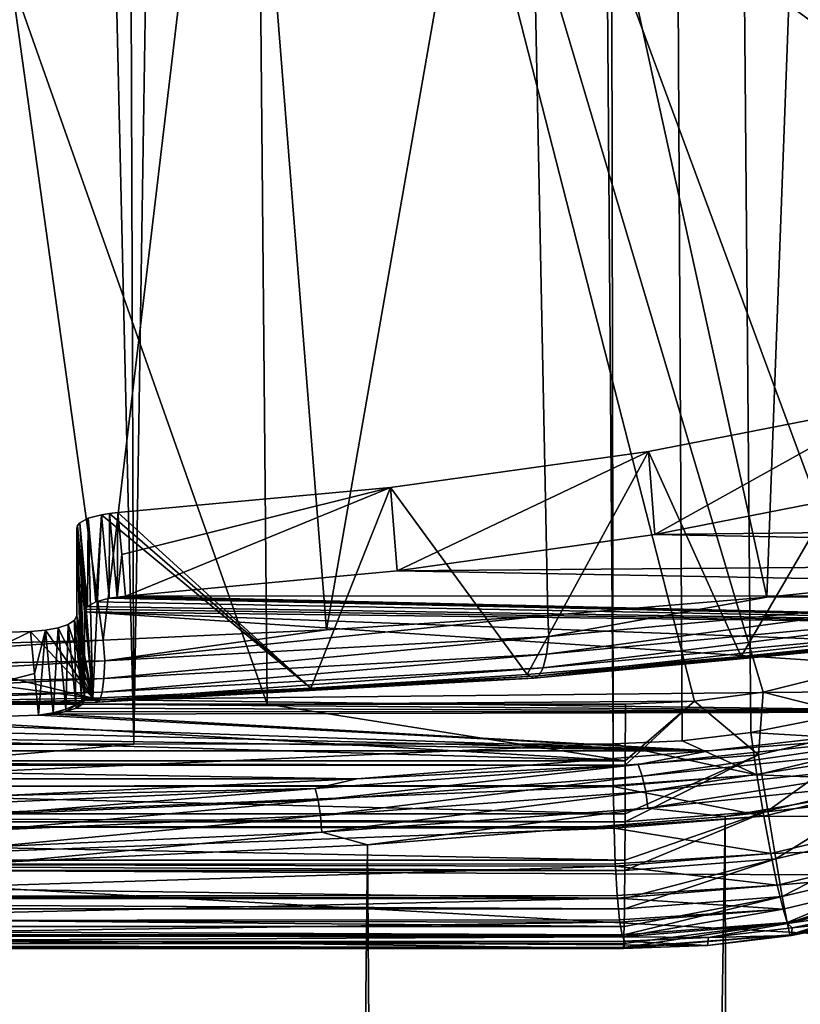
# Model space of a CAD drawing. Header units: metres. Extents: x -24 to 24, y -256 to 25.
# Tile 188 of 256: x 2.07 to 6.5, y -118.2 to -112.62. Entities that reach past the tile are written whole.
import ezdxf

# ---------------------------------------------------------------- set-up
doc = ezdxf.new("R2010")
doc.units = ezdxf.units.M
doc.layers.add('solid_DOMO_KURZ_SW0002', color=7, linetype='CONTINUOUS')

msp = doc.modelspace()

# ---------------------------------------------------------------- linework, layer by layer
at = {"layer": 'solid_DOMO_KURZ_SW0002'}
for points in [[(2.718137, -116.725327, 187.381516), (2.268845, 0.91321, 171.880463), (0, 0.909153, 171.849655)], [(0, -116.726051, 187.336624), (2.718137, -116.725327, 187.381516), (0, 0.909153, 171.849655)], [(2.718137, -116.725327, 187.381516), (4.540195, 0.925402, 171.973083), (2.268845, 0.91321, 171.880463)], [(2.718137, -116.725327, 187.381516), (5.436698, -116.723152, 187.516312), (4.540195, 0.925402, 171.973083)], [(5.436698, -116.723152, 187.516312), (5.208396, 0.93054, 172.0121), (4.540195, 0.925402, 171.973083)], [(6.600127, -116.58326, 187.583298), (6.808187, 0.94571, 172.127335), (5.208396, 0.93054, 172.0121)], [(6.216334, -116.660362, 187.563446), (6.600127, -116.58326, 187.583298), (5.208396, 0.93054, 172.0121)], [(5.827401, -116.70713, 187.541031), (6.216334, -116.660362, 187.563446), (5.208396, 0.93054, 172.0121)], [(5.436698, -116.723152, 187.516312), (5.827401, -116.70713, 187.541031), (5.208396, 0.93054, 172.0121)], [(3.383524, -106.668015, 181.081757), (6.750654, -106.407265, 181.077637), (6.932095, -116.270576, 182.449738)], [(3.383524, -106.668015, 181.081757), (3.473276, -116.498512, 182.457596), (0.010106, -106.685577, 181.073151)], [(6.286971, -116.431664, 182.465942), (3.383524, -106.668015, 181.081757), (6.932095, -116.270576, 182.449738)], [(5.897213, -116.481964, 182.469681), (3.473276, -116.498512, 182.457596), (3.383524, -106.668015, 181.081757)], [(6.286971, -116.431664, 182.465942), (5.897213, -116.481964, 182.469681), (3.383524, -106.668015, 181.081757)], [(3.473276, -116.498512, 182.457596), (0.01038, -116.498566, 182.449997), (0.010106, -106.685577, 181.073151)], [(0.000321, -117.433685, 140.489746), (13.201072, -117.498199, 140.450607), (0.380588, -108.095993, 137.339935)], [(13.201072, -117.498199, 140.450607), (13.180353, -108.100533, 137.3414), (0.380588, -108.095993, 137.339935)], [(4.937141, -109.636147, 105.96666), (6.544324, -109.519577, 106.406479), (6.306611, -115.893135, 108.293427)], [(6.544324, -109.519577, 106.406479), (7.520119, -115.768166, 108.690643), (6.306611, -115.893135, 108.293427)], [(3.30582, -109.718979, 105.636971), (4.937141, -109.636147, 105.96666), (3.809688, -116.0784, 107.709343)], [(4.937141, -109.636147, 105.96666), (5.066375, -115.996826, 107.96537), (3.809688, -116.0784, 107.709343)], [(4.937141, -109.636147, 105.96666), (6.306611, -115.893135, 108.293427), (5.066375, -115.996826, 107.96537)], [(1.655491, -109.769218, 105.431984), (3.30582, -109.718979, 105.636971), (2.544634, -116.137032, 107.526604)], [(3.30582, -109.718979, 105.636971), (3.809688, -116.0784, 107.709343), (2.544634, -116.137032, 107.526604)], [(1.655491, -109.769218, 105.431984), (2.544634, -116.137032, 107.526604), (1.27414, -116.17231, 107.41703)], [(6.992953, -114.80191, 113.426933), (5.636888, -115.065842, 112.589851), (6.161672, -116.22892, 108.901047)], [(5.671557, -115.536911, 112.75856), (5.636888, -115.065842, 112.589851), (6.992953, -114.80191, 113.426933)], [(5.671557, -115.536911, 112.75856), (6.992953, -114.80191, 113.426933), (7.022941, -115.27198, 113.598824)], [(6.992953, -114.80191, 113.426933), (6.161672, -116.22892, 108.901047), (7.347614, -116.106461, 109.289429)], [(5.636888, -115.065842, 112.589851), (4.172411, -115.270836, 111.939697), (4.949188, -116.330109, 108.580116)], [(4.211342, -115.743179, 112.104362), (4.172411, -115.270836, 111.939697), (5.636888, -115.065842, 112.589851)], [(4.211342, -115.743179, 112.104362), (5.636888, -115.065842, 112.589851), (5.671557, -115.536911, 112.75856)], [(5.636888, -115.065842, 112.589851), (4.949188, -116.330109, 108.580116), (6.161672, -116.22892, 108.901047)], [(4.172411, -115.270836, 111.939697), (2.62776, -115.412941, 111.488991), (3.720563, -116.409134, 108.329491)], [(2.64909, -115.649956, 111.568924), (2.62776, -115.412941, 111.488991), (4.172411, -115.270836, 111.939697)], [(2.64909, -115.649956, 111.568924), (4.172411, -115.270836, 111.939697), (2.670406, -115.88681, 111.648842)], [(2.670406, -115.88681, 111.648842), (4.172411, -115.270836, 111.939697), (4.211342, -115.743179, 112.104362)], [(4.172411, -115.270836, 111.939697), (3.720563, -116.409134, 108.329491), (4.949188, -116.330109, 108.580116)], [(5.671557, -115.536911, 112.75856), (7.022941, -115.27198, 113.598824), (13.707651, -115.445923, 113.04715)], [(2.459386, -115.444923, 111.387566), (2.410862, -115.471451, 111.303421), (2.484529, -116.465523, 108.150635)], [(2.454716, -115.945152, 111.463806), (2.410862, -115.471451, 111.303421), (2.459386, -115.444923, 111.387566)], [(2.454716, -115.945152, 111.463806), (2.459386, -115.444923, 111.387566), (2.503004, -115.918762, 111.547508)], [(2.534529, -115.424644, 111.451881), (2.459386, -115.444923, 111.387566), (2.484529, -116.465523, 108.150635)], [(2.503004, -115.918762, 111.547508), (2.459386, -115.444923, 111.387566), (2.534529, -115.424644, 111.451881)], [(2.534529, -115.424644, 111.451881), (2.484529, -116.465523, 108.150635), (3.720563, -116.409134, 108.329491)], [(2.503004, -115.918762, 111.547508), (2.534529, -115.424644, 111.451881), (2.577658, -115.898552, 111.611603)], [(2.57943, -115.417625, 111.474144), (2.534529, -115.424644, 111.451881), (3.720563, -116.409134, 108.329491)], [(2.577658, -115.898552, 111.611603), (2.534529, -115.424644, 111.451881), (2.57943, -115.417625, 111.474144)], [(2.577658, -115.898552, 111.611603), (2.57943, -115.417625, 111.474144), (2.622384, -115.89151, 111.633926)], [(2.62776, -115.412941, 111.488991), (2.57943, -115.417625, 111.474144), (3.720563, -116.409134, 108.329491)], [(2.622384, -115.89151, 111.633926), (2.57943, -115.417625, 111.474144), (2.62776, -115.412941, 111.488991)], [(2.64909, -115.649956, 111.568924), (2.622384, -115.89151, 111.633926), (2.62776, -115.412941, 111.488991)], [(5.671557, -115.536911, 112.75856), (13.707651, -115.445923, 113.04715), (12.776032, -115.673965, 112.323883)], [(2.398407, -115.486107, 111.25695), (2.394281, -115.501183, 111.209137), (2.484529, -116.465523, 108.150635)], [(2.416231, -115.738831, 111.289726), (2.394281, -115.501183, 111.209137), (2.398407, -115.486107, 111.25695)], [(2.394281, -115.501183, 111.209137), (2.394281, -115.997681, 109.634445), (2.484529, -116.465523, 108.150635)], [(2.41501, -116.222801, 109.708351), (2.394281, -115.997681, 109.634445), (2.394281, -115.501183, 111.209137)], [(2.436882, -116.460335, 109.786369), (2.394281, -115.501183, 111.209137), (2.438026, -116.472755, 109.790459)], [(2.416231, -115.738831, 111.289726), (2.438026, -116.472755, 109.790459), (2.394281, -115.501183, 111.209137)], [(2.41501, -116.222801, 109.708351), (2.394281, -115.501183, 111.209137), (2.435738, -116.447914, 109.78228)], [(2.436882, -116.460335, 109.786369), (2.435738, -116.447914, 109.78228), (2.394281, -115.501183, 111.209137)], [(2.410862, -115.471451, 111.303421), (2.398407, -115.486107, 111.25695), (2.484529, -116.465523, 108.150635)], [(2.442228, -115.959755, 111.41748), (2.398407, -115.486107, 111.25695), (2.410862, -115.471451, 111.303421)], [(2.438026, -115.97477, 111.369865), (2.398407, -115.486107, 111.25695), (2.442228, -115.959755, 111.41748)], [(2.416231, -115.738831, 111.289726), (2.398407, -115.486107, 111.25695), (2.438026, -115.97477, 111.369865)], [(2.442228, -115.959755, 111.41748), (2.410862, -115.471451, 111.303421), (2.454716, -115.945152, 111.463806)], [(4.211342, -115.743179, 112.104362), (5.671557, -115.536911, 112.75856), (12.776032, -115.673965, 112.323883)], [(2.64909, -115.649956, 111.568924), (2.670406, -115.88681, 111.648842), (2.622384, -115.89151, 111.633926)], [(4.211342, -115.743179, 112.104362), (12.776032, -115.673965, 112.323883), (11.824793, -115.884506, 111.656143)], [(2.416231, -115.738831, 111.289726), (2.438026, -115.97477, 111.369865), (2.438026, -116.472755, 109.790459)], [(2.670406, -115.88681, 111.648842), (4.211342, -115.743179, 112.104362), (11.824793, -115.884506, 111.656143)], [(7.513959, -115.886864, 108.743896), (6.306611, -115.893135, 108.293427), (7.520119, -115.768166, 108.690643)], [(2.577658, -115.898552, 111.611603), (2.622384, -115.89151, 111.633926), (10.86015, -116.076851, 111.046104)], [(2.622384, -115.89151, 111.633926), (2.670406, -115.88681, 111.648842), (10.86015, -116.076851, 111.046104)], [(2.670406, -115.88681, 111.648842), (11.824793, -115.884506, 111.656143), (10.86015, -116.076851, 111.046104)], [(7.513959, -115.886864, 108.743896), (7.496479, -115.988731, 108.824615), (5.058521, -116.216087, 108.103531)], [(5.070345, -116.114746, 108.021133), (7.513959, -115.886864, 108.743896), (5.058521, -116.216087, 108.103531)], [(5.070345, -116.114746, 108.021133), (5.066375, -115.996826, 107.96537), (6.306611, -115.893135, 108.293427)], [(5.070345, -116.114746, 108.021133), (6.306611, -115.893135, 108.293427), (7.513959, -115.886864, 108.743896)], [(2.442228, -115.959755, 111.41748), (2.454716, -115.945152, 111.463806), (10.86015, -116.076851, 111.046104)], [(2.454716, -115.945152, 111.463806), (2.503004, -115.918762, 111.547508), (10.86015, -116.076851, 111.046104)], [(2.503004, -115.918762, 111.547508), (2.577658, -115.898552, 111.611603), (10.86015, -116.076851, 111.046104)], [(2.394281, -115.997681, 109.634445), (2.381983, -116.023201, 109.553497), (2.484529, -116.465523, 108.150635)], [(2.423588, -116.475441, 109.701881), (2.381983, -116.023201, 109.553497), (2.394281, -115.997681, 109.634445)], [(2.41501, -116.222801, 109.708351), (2.423588, -116.475441, 109.701881), (2.394281, -115.997681, 109.634445)], [(2.438026, -115.97477, 111.369865), (2.442228, -115.959755, 111.41748), (10.86015, -116.076851, 111.046104)], [(2.438026, -115.97477, 111.369865), (9.887314, -116.250648, 110.494881), (8.912037, -116.405693, 110.003143)], [(2.438026, -116.472755, 109.790459), (2.438026, -115.97477, 111.369865), (8.912037, -116.405693, 110.003143)], [(2.438026, -115.97477, 111.369865), (10.86015, -116.076851, 111.046104), (9.887314, -116.250648, 110.494881)], [(2.553824, -116.253326, 107.581619), (3.809688, -116.0784, 107.709343), (5.066375, -115.996826, 107.96537)], [(2.553824, -116.253326, 107.581619), (5.066375, -115.996826, 107.96537), (5.070345, -116.114746, 108.021133)], [(7.496479, -115.988731, 108.824615), (7.468459, -116.065933, 108.926857), (5.039567, -116.292442, 108.208458)], [(5.058521, -116.216087, 108.103531), (7.496479, -115.988731, 108.824615), (5.039567, -116.292442, 108.208458)], [(2.345946, -116.046715, 109.47892), (2.289137, -116.066208, 109.417107), (2.484529, -116.465523, 108.150635)], [(2.33178, -116.527626, 109.568764), (2.289137, -116.066208, 109.417107), (2.345946, -116.046715, 109.47892)], [(2.387963, -116.502762, 109.628716), (2.33178, -116.527626, 109.568764), (2.345946, -116.046715, 109.47892)], [(2.381983, -116.023201, 109.553497), (2.345946, -116.046715, 109.47892), (2.484529, -116.465523, 108.150635)], [(2.387963, -116.502762, 109.628716), (2.345946, -116.046715, 109.47892), (2.381983, -116.023201, 109.553497)], [(2.423588, -116.475441, 109.701881), (2.387963, -116.502762, 109.628716), (2.381983, -116.023201, 109.553497)], [(2.132546, -116.087204, 109.35051), (1.072686, -116.120491, 109.244926), (2.484529, -116.465523, 108.150635)], [(1.095077, -116.596848, 109.396881), (1.072686, -116.120491, 109.244926), (2.132546, -116.087204, 109.35051)], [(2.155065, -116.325096, 109.428711), (1.095077, -116.596848, 109.396881), (2.132546, -116.087204, 109.35051)], [(2.216046, -116.080093, 109.373055), (2.132546, -116.087204, 109.35051), (2.484529, -116.465523, 108.150635)], [(2.155065, -116.325096, 109.428711), (2.132546, -116.087204, 109.35051), (2.216046, -116.080093, 109.373055)], [(2.155065, -116.325096, 109.428711), (2.216046, -116.080093, 109.373055), (2.177638, -116.562218, 109.506706)], [(2.259639, -116.548004, 109.526939), (2.177638, -116.562218, 109.506706), (2.216046, -116.080093, 109.373055)], [(2.289137, -116.066208, 109.417107), (2.216046, -116.080093, 109.373055), (2.484529, -116.465523, 108.150635)], [(2.259639, -116.548004, 109.526939), (2.216046, -116.080093, 109.373055), (2.289137, -116.066208, 109.417107)], [(2.33178, -116.527626, 109.568764), (2.259639, -116.548004, 109.526939), (2.289137, -116.066208, 109.417107)], [(2.553824, -116.253326, 107.581619), (2.544634, -116.137032, 107.526604), (3.809688, -116.0784, 107.709343)], [(5.070345, -116.114746, 108.021133), (5.058521, -116.216087, 108.103531), (2.547846, -116.354347, 107.665039)], [(2.553824, -116.253326, 107.581619), (5.070345, -116.114746, 108.021133), (2.547846, -116.354347, 107.665039)], [(7.431827, -116.113144, 109.043602), (7.389101, -116.127129, 109.166801), (4.985884, -116.351242, 108.455994)], [(5.014786, -116.338554, 108.328705), (7.431827, -116.113144, 109.043602), (4.985884, -116.351242, 108.455994)], [(7.468459, -116.065933, 108.926857), (7.431827, -116.113144, 109.043602), (5.014786, -116.338554, 108.328705)], [(5.039567, -116.292442, 108.208458), (7.468459, -116.065933, 108.926857), (5.014786, -116.338554, 108.328705)], [(7.389101, -116.127129, 109.166801), (7.347614, -116.106461, 109.289429), (6.161672, -116.22892, 108.901047)], [(0.00799, -116.134697, 109.199875), (0, -116.51059, 108.007713), (2.484529, -116.465523, 108.150635)], [(0, -116.29985, 107.434059), (1.27414, -116.17231, 107.41703), (2.544634, -116.137032, 107.526604)], [(0, -116.29985, 107.434059), (2.544634, -116.137032, 107.526604), (2.553824, -116.253326, 107.581619)], [(1.072686, -116.120491, 109.244926), (0.00799, -116.134697, 109.199875), (2.484529, -116.465523, 108.150635)], [(4.985884, -116.351242, 108.455994), (7.389101, -116.127129, 109.166801), (6.161672, -116.22892, 108.901047)], [(2.41501, -116.222801, 109.708351), (2.435738, -116.447914, 109.78228), (2.423588, -116.475441, 109.701881)], [(5.058521, -116.216087, 108.103531), (5.039567, -116.292442, 108.208458), (2.538262, -116.430183, 107.771599)], [(2.547846, -116.354347, 107.665039), (5.058521, -116.216087, 108.103531), (2.538262, -116.430183, 107.771599)], [(4.985884, -116.351242, 108.455994), (6.161672, -116.22892, 108.901047), (4.949188, -116.330109, 108.580116)], [(2.553824, -116.253326, 107.581619), (2.547846, -116.354347, 107.665039), (0, -116.400764, 107.517822)], [(0, -116.302376, 107.435661), (2.553824, -116.253326, 107.581619), (0, -116.400764, 107.517822)], [(0, -116.302376, 107.435661), (0, -116.29985, 107.434059), (2.553824, -116.253326, 107.581619)], [(6.999081, -116.613213, 182.536453), (6.286971, -116.431664, 182.465942), (6.932095, -116.270576, 182.449738)], [(2.155065, -116.325096, 109.428711), (2.177638, -116.562218, 109.506706), (1.095077, -116.596848, 109.396881)], [(5.014786, -116.338554, 108.328705), (4.985884, -116.351242, 108.455994), (2.511121, -116.487526, 108.023766)], [(2.525733, -116.475616, 107.893982), (5.014786, -116.338554, 108.328705), (2.511121, -116.487526, 108.023766)], [(5.039567, -116.292442, 108.208458), (5.014786, -116.338554, 108.328705), (2.525733, -116.475616, 107.893982)], [(2.538262, -116.430183, 107.771599), (5.039567, -116.292442, 108.208458), (2.525733, -116.475616, 107.893982)], [(4.985884, -116.351242, 108.455994), (4.949188, -116.330109, 108.580116), (3.720563, -116.409134, 108.329491)], [(2.547846, -116.354347, 107.665039), (2.538262, -116.430183, 107.771599), (0, -116.476425, 107.624939)], [(0, -116.402367, 107.519562), (2.547846, -116.354347, 107.665039), (0, -116.476425, 107.624939)], [(0, -116.402367, 107.519562), (0, -116.400764, 107.517822), (2.547846, -116.354347, 107.665039)], [(2.511121, -116.487526, 108.023766), (4.985884, -116.351242, 108.455994), (3.720563, -116.409134, 108.329491)], [(2.538262, -116.430183, 107.771599), (2.525733, -116.475616, 107.893982), (0, -116.521637, 107.748047)], [(0, -116.477234, 107.62648), (2.538262, -116.430183, 107.771599), (0, -116.521637, 107.748047)], [(0, -116.477234, 107.62648), (0, -116.476425, 107.624939), (2.538262, -116.430183, 107.771599)], [(2.435738, -116.447914, 109.78228), (2.425729, -116.498276, 109.709511), (2.423588, -116.475441, 109.701881)], [(2.425729, -116.498276, 109.709511), (2.435738, -116.447914, 109.78228), (2.436882, -116.460335, 109.786369)], [(2.438026, -116.472755, 109.790459), (8.912037, -116.405693, 110.003143), (7.939377, -116.541992, 109.570869)], [(2.511121, -116.487526, 108.023766), (3.720563, -116.409134, 108.329491), (2.484529, -116.465523, 108.150635)], [(6.261016, -116.786934, 182.553528), (5.897213, -116.481964, 182.469681), (6.286971, -116.431664, 182.465942)], [(6.261016, -116.786934, 182.553528), (6.286971, -116.431664, 182.465942), (6.999081, -116.613213, 182.536453)], [(5.50481, -116.820999, 182.547028), (-5.505687, -116.498428, 182.469086), (0.01038, -116.498566, 182.449997)], [(5.50481, -116.820999, 182.547028), (-5.50505, -116.820999, 182.547028), (-5.505687, -116.498428, 182.469086)], [(2.511121, -116.487526, 108.023766), (2.484529, -116.465523, 108.150635), (0, -116.51059, 108.007713)], [(2.525733, -116.475616, 107.893982), (2.511121, -116.487526, 108.023766), (0, -116.533272, 107.878677)], [(0, -116.521637, 107.748047), (2.525733, -116.475616, 107.893982), (0, -116.533272, 107.878677)], [(0, -116.533272, 107.878677), (2.511121, -116.487526, 108.023766), (0, -116.51059, 108.007713)], [(5.50481, -116.820999, 182.547028), (0.01038, -116.498566, 182.449997), (3.473276, -116.498512, 182.457596)], [(2.387963, -116.502762, 109.628716), (2.333097, -116.541229, 109.573288), (2.33178, -116.527626, 109.568764)], [(2.387963, -116.502762, 109.628716), (2.389802, -116.521736, 109.635094), (2.333097, -116.541229, 109.573288)], [(2.423588, -116.475441, 109.701881), (2.389802, -116.521736, 109.635094), (2.387963, -116.502762, 109.628716)], [(2.423588, -116.475441, 109.701881), (2.425729, -116.498276, 109.709511), (2.389802, -116.521736, 109.635094)], [(2.389802, -116.521736, 109.635094), (2.425729, -116.498276, 109.709511), (7.939377, -116.541992, 109.570869)], [(2.436882, -116.460335, 109.786369), (2.438026, -116.472755, 109.790459), (2.425729, -116.498276, 109.709511)], [(2.425729, -116.498276, 109.709511), (2.438026, -116.472755, 109.790459), (7.939377, -116.541992, 109.570869)], [(5.897213, -116.481964, 182.469681), (5.505688, -116.498428, 182.469086), (3.473276, -116.498512, 182.457596)], [(5.50481, -116.820999, 182.547028), (3.473276, -116.498512, 182.457596), (5.505688, -116.498428, 182.469086)], [(5.50481, -116.820999, 182.547028), (5.897213, -116.481964, 182.469681), (5.504726, -116.844841, 182.555695)], [(6.261016, -116.786934, 182.553528), (5.504726, -116.844841, 182.555695), (5.897213, -116.481964, 182.469681)], [(5.50481, -116.820999, 182.547028), (5.505688, -116.498428, 182.469086), (5.897213, -116.481964, 182.469681)], [(5.980812, -116.763634, 108.867912), (-5.980265, -116.763687, 108.867729), (-7.939558, -116.541962, 109.570953)], [(0.007694, -116.611557, 109.35022), (5.980812, -116.763634, 108.867912), (-7.939558, -116.541962, 109.570953)], [(1.095077, -116.596848, 109.396881), (2.177638, -116.562218, 109.506706), (5.980812, -116.763634, 108.867912)], [(2.259639, -116.548004, 109.526939), (2.260186, -116.555122, 109.529228), (2.177638, -116.562218, 109.506706)], [(2.177638, -116.562218, 109.506706), (2.260186, -116.555122, 109.529228), (5.980812, -116.763634, 108.867912)], [(2.33178, -116.527626, 109.568764), (2.260186, -116.555122, 109.529228), (2.259639, -116.548004, 109.526939)], [(2.33178, -116.527626, 109.568764), (2.333097, -116.541229, 109.573288), (2.260186, -116.555122, 109.529228)], [(2.260186, -116.555122, 109.529228), (2.333097, -116.541229, 109.573288), (7.939377, -116.541992, 109.570869)], [(2.260186, -116.555122, 109.529228), (7.939377, -116.541992, 109.570869), (5.980812, -116.763634, 108.867912)], [(2.333097, -116.541229, 109.573288), (2.389802, -116.521736, 109.635094), (7.939377, -116.541992, 109.570869)], [(7.358118, -116.656143, 109.252861), (5.980812, -116.763634, 108.867912), (7.939377, -116.541992, 109.570869)], [(0.007694, -116.611557, 109.35022), (1.095077, -116.596848, 109.396881), (5.980812, -116.763634, 108.867912)], [(7.044632, -116.708244, 187.606812), (6.600127, -116.58326, 187.583298), (6.216334, -116.660362, 187.563446)], [(6.261016, -116.786934, 182.553528), (6.999081, -116.613213, 182.536453), (6.312273, -117.103188, 182.715866)], [(6.999081, -116.613213, 182.536453), (7.101781, -116.917213, 182.697632), (6.312273, -117.103188, 182.715866)], [(7.358118, -116.656143, 109.252861), (5.576855, -116.84127, 108.665703), (5.980812, -116.763634, 108.867912)], [(5.601258, -116.906845, 108.599617), (5.576855, -116.84127, 108.665703), (7.358118, -116.656143, 109.252861)], [(5.601258, -116.906845, 108.599617), (7.358118, -116.656143, 109.252861), (7.390006, -116.72094, 109.18924)], [(6.250234, -116.899826, 187.567673), (6.216334, -116.660362, 187.563446), (5.827401, -116.70713, 187.541031)], [(7.044632, -116.708244, 187.606812), (6.216334, -116.660362, 187.563446), (6.250234, -116.899826, 187.567673)], [(0, -116.963661, 187.339142), (5.436698, -116.723152, 187.516312), (2.718137, -116.725327, 187.381516)], [(0, -116.963661, 187.339142), (5.436818, -116.960739, 187.518784), (5.436698, -116.723152, 187.516312)], [(0, -116.963661, 187.339142), (2.718137, -116.725327, 187.381516), (0, -116.726051, 187.336624)], [(6.250234, -116.899826, 187.567673), (5.827401, -116.70713, 187.541031), (5.436698, -116.723152, 187.516312)], [(5.436818, -116.960739, 187.518784), (6.250234, -116.899826, 187.567673), (5.436698, -116.723152, 187.516312)], [(5.601258, -116.906845, 108.599617), (7.390006, -116.72094, 109.18924), (5.621017, -116.993675, 108.556747)], [(7.390006, -116.72094, 109.18924), (7.415824, -116.807137, 109.148369), (5.621017, -116.993675, 108.556747)], [(7.044632, -116.708244, 187.606812), (6.250234, -116.899826, 187.567673), (7.119568, -116.93367, 187.554245)], [(5.980812, -116.763634, 108.867912), (3.982523, -116.922119, 108.365257), (-5.980265, -116.763687, 108.867729)], [(3.982523, -116.922119, 108.365257), (-3.982601, -116.922112, 108.36528), (-5.980265, -116.763687, 108.867729)], [(5.576855, -116.84127, 108.665703), (3.982523, -116.922119, 108.365257), (5.980812, -116.763634, 108.867912)], [(6.261016, -116.786934, 182.553528), (5.503284, -117.165192, 182.718201), (5.503523, -117.120529, 182.68985)], [(6.261016, -116.786934, 182.553528), (6.312273, -117.103188, 182.715866), (5.503284, -117.165192, 182.718201)], [(6.261016, -116.786934, 182.553528), (5.503523, -117.120529, 182.68985), (5.504726, -116.844841, 182.555695)], [(5.504726, -116.844841, 182.555695), (-5.504982, -116.844833, 182.555695), (-5.50505, -116.820999, 182.547028)], [(5.50481, -116.820999, 182.547028), (5.504726, -116.844841, 182.555695), (-5.50505, -116.820999, 182.547028)], [(5.576855, -116.84127, 108.665703), (3.74651, -116.976181, 108.237816), (3.982523, -116.922119, 108.365257)], [(3.763112, -117.042336, 108.169907), (3.74651, -116.976181, 108.237816), (5.576855, -116.84127, 108.665703)], [(3.763112, -117.042336, 108.169907), (5.576855, -116.84127, 108.665703), (5.601258, -116.906845, 108.599617)], [(5.621017, -116.993675, 108.556747), (7.415824, -116.807137, 109.148369), (5.633061, -117.088257, 108.543747)], [(7.415824, -116.807137, 109.148369), (7.431562, -116.901337, 109.136581), (5.633061, -117.088257, 108.543747)], [(5.503523, -117.120529, 182.68985), (-5.503973, -117.120529, 182.689865), (-5.504982, -116.844833, 182.555695)], [(5.504726, -116.844841, 182.555695), (5.503523, -117.120529, 182.68985), (-5.504982, -116.844833, 182.555695)], [(3.982523, -116.922119, 108.365257), (1.977882, -117.016548, 108.065765), (-3.982601, -116.922112, 108.36528)], [(3.74651, -116.976181, 108.237816), (1.977882, -117.016548, 108.065765), (3.982523, -116.922119, 108.365257)], [(3.763112, -117.042336, 108.169907), (5.601258, -116.906845, 108.599617), (3.776555, -117.129631, 108.125557)], [(5.601258, -116.906845, 108.599617), (5.621017, -116.993675, 108.556747), (3.776555, -117.129631, 108.125557)], [(5.436818, -116.960739, 187.518784), (5.436854, -116.965004, 187.518311), (6.250234, -116.899826, 187.567673)], [(6.250234, -116.899826, 187.567673), (5.436854, -116.965004, 187.518311), (6.290104, -117.133507, 187.512894)], [(5.633061, -117.088257, 108.543747), (7.431562, -116.901337, 109.136581), (6.070196, -117.135864, 108.684998)], [(7.431562, -116.901337, 109.136581), (8.05842, -116.910904, 109.39846), (6.070196, -117.135864, 108.684998)], [(6.281736, -207.073563, 137.114304), (6.070196, -117.135864, 108.684998), (8.05842, -116.910904, 109.39846)], [(6.250234, -116.899826, 187.567673), (6.290104, -117.133507, 187.512894), (7.119568, -116.93367, 187.554245)], [(7.904564, -207.424484, 137.867783), (6.281736, -207.073563, 137.114304), (8.05842, -116.910904, 109.39846)], [(7.119568, -116.93367, 187.554245), (6.290104, -117.133507, 187.512894), (7.190538, -117.139359, 187.445374)], [(6.312273, -117.103188, 182.715866), (7.101781, -116.917213, 182.697632), (6.357612, -117.375511, 182.945602)], [(7.101781, -116.917213, 182.697632), (7.193182, -117.178543, 182.926331), (6.357612, -117.375511, 182.945602)], [(0, -116.963661, 187.339142), (5.436854, -116.965004, 187.518311), (5.436818, -116.960739, 187.518784)], [(0, -116.963661, 187.339142), (0, -117.19503, 187.284958), (5.436854, -116.965004, 187.518311)], [(0, -117.19503, 187.284958), (5.440674, -117.192062, 187.464706), (5.436854, -116.965004, 187.518311)], [(3.74651, -116.976181, 108.237816), (1.882178, -117.058731, 107.976006), (1.977882, -117.016548, 108.065765)], [(1.890644, -117.125244, 107.90696), (1.882178, -117.058731, 107.976006), (3.74651, -116.976181, 108.237816)], [(1.890644, -117.125244, 107.90696), (3.74651, -116.976181, 108.237816), (3.763112, -117.042336, 108.169907)], [(3.776555, -117.129631, 108.125557), (5.621017, -116.993675, 108.556747), (3.784749, -117.224495, 108.111656)], [(5.621017, -116.993675, 108.556747), (5.633061, -117.088257, 108.543747), (3.784749, -117.224495, 108.111656)], [(5.436854, -116.965004, 187.518311), (5.440674, -117.192062, 187.464706), (6.290104, -117.133507, 187.512894)], [(1.890644, -117.125244, 107.90696), (3.763112, -117.042336, 108.169907), (1.897498, -117.21283, 107.861687)], [(3.763112, -117.042336, 108.169907), (3.776555, -117.129631, 108.125557), (1.897498, -117.21283, 107.861687)], [(5.503284, -117.165192, 182.718201), (-5.503765, -117.165192, 182.718201), (-5.503973, -117.120529, 182.689865)], [(5.503523, -117.120529, 182.68985), (5.503284, -117.165192, 182.718201), (-5.503973, -117.120529, 182.689865)], [(3.784749, -117.224495, 108.111656), (5.633061, -117.088257, 108.543747), (4.042634, -117.296616, 108.175156)], [(5.633061, -117.088257, 108.543747), (6.070196, -117.135864, 108.684998), (4.042634, -117.296616, 108.175156)], [(6.312273, -117.103188, 182.715866), (5.501448, -117.441193, 182.948105), (5.501888, -117.384132, 182.891434)], [(6.312273, -117.103188, 182.715866), (6.357612, -117.375511, 182.945602), (5.501448, -117.441193, 182.948105)], [(6.312273, -117.103188, 182.715866), (5.501888, -117.384132, 182.891434), (5.503284, -117.165192, 182.718201)], [(5.501888, -117.384132, 182.891434), (-5.50251, -117.38414, 182.891434), (-5.503765, -117.165192, 182.718201)], [(5.503284, -117.165192, 182.718201), (5.501888, -117.384132, 182.891434), (-5.503765, -117.165192, 182.718201)], [(1.897498, -117.21283, 107.861687), (3.776555, -117.129631, 108.125557), (1.901677, -117.307869, 107.847229)], [(3.776555, -117.129631, 108.125557), (3.784749, -117.224495, 108.111656), (1.901677, -117.307869, 107.847229)], [(4.678076, -206.809952, 136.549362), (4.042634, -117.296616, 108.175156), (6.070196, -117.135864, 108.684998)], [(6.281736, -207.073563, 137.114304), (4.678076, -206.809952, 136.549362), (6.070196, -117.135864, 108.684998)], [(5.440674, -117.192062, 187.464706), (5.440916, -117.201477, 187.461212), (6.290104, -117.133507, 187.512894)], [(6.290104, -117.133507, 187.512894), (5.440916, -117.201477, 187.461212), (6.329787, -117.346428, 187.402054)], [(6.290104, -117.133507, 187.512894), (6.329787, -117.346428, 187.402054), (7.190538, -117.139359, 187.445374)], [(7.190538, -117.139359, 187.445374), (6.329787, -117.346428, 187.402054), (7.253254, -117.312881, 187.286774)], [(0, -117.19503, 187.284958), (5.440916, -117.201477, 187.461212), (5.440674, -117.192062, 187.464706)], [(0, -117.19503, 187.284958), (0, -117.406822, 187.177216), (5.440916, -117.201477, 187.461212)], [(0, -117.406822, 187.177216), (5.448042, -117.403801, 187.357178), (5.440916, -117.201477, 187.461212)], [(1.901677, -117.307869, 107.847229), (3.784749, -117.224495, 108.111656), (2.008279, -117.39241, 107.871338)], [(3.784749, -117.224495, 108.111656), (4.042634, -117.296616, 108.175156), (2.008279, -117.39241, 107.871338)], [(5.440916, -117.201477, 187.461212), (5.448042, -117.403801, 187.357178), (6.329787, -117.346428, 187.402054)], [(6.357612, -117.375511, 182.945602), (7.193182, -117.178543, 182.926331), (6.394747, -117.590164, 183.231155)], [(7.193182, -117.178543, 182.926331), (7.268673, -117.384003, 183.210983), (6.394747, -117.590164, 183.231155)], [(3.093286, -206.627441, 136.157211), (2.008279, -117.39241, 107.871338), (4.042634, -117.296616, 108.175156)], [(4.678076, -206.809952, 136.549362), (3.093286, -206.627441, 136.157211), (4.042634, -117.296616, 108.175156)], [(6.329787, -117.346428, 187.402054), (6.366882, -117.525726, 187.241821), (7.253254, -117.312881, 187.286774)], [(7.253254, -117.312881, 187.286774), (6.366882, -117.525726, 187.241821), (7.303934, -117.443764, 187.088028)], [(5.501888, -117.384132, 182.891434), (5.501448, -117.441193, 182.948105), (-5.50251, -117.38414, 182.891434)], [(5.501448, -117.441193, 182.948105), (-5.502105, -117.441193, 182.948105), (-5.50251, -117.38414, 182.891434)], [(3.093286, -206.627441, 136.157211), (1.532036, -206.521057, 135.927673), (2.008279, -117.39241, 107.871338)], [(5.448042, -117.403801, 187.357178), (5.448645, -117.416847, 187.348282), (6.329787, -117.346428, 187.402054)], [(6.329787, -117.346428, 187.402054), (5.448645, -117.416847, 187.348282), (6.366882, -117.525726, 187.241821)], [(6.357612, -117.375511, 182.945602), (5.49931, -117.65892, 183.23381), (5.499977, -117.600456, 183.143082)], [(6.357612, -117.375511, 182.945602), (6.394747, -117.590164, 183.231155), (5.49931, -117.65892, 183.23381)], [(6.357612, -117.375511, 182.945602), (5.499977, -117.600456, 183.143082), (5.501448, -117.441193, 182.948105)], [(6.394747, -117.590164, 183.231155), (7.268673, -117.384003, 183.210983), (6.421803, -117.736313, 183.558121)], [(7.268673, -117.384003, 183.210983), (7.324445, -117.523247, 183.537247), (6.421803, -117.736313, 183.558121)], [(5.499977, -117.600456, 183.143082), (-5.500723, -117.600464, 183.143082), (-5.502105, -117.441193, 182.948105)], [(5.501448, -117.441193, 182.948105), (5.499977, -117.600456, 183.143082), (-5.502105, -117.441193, 182.948105)], [(0, -117.406822, 187.177216), (5.448645, -117.416847, 187.348282), (5.448042, -117.403801, 187.357178)], [(0, -117.406822, 187.177216), (0, -117.586838, 187.022095), (5.448645, -117.416847, 187.348282)], [(0, -117.586838, 187.022095), (5.458494, -117.583771, 187.202408), (5.448645, -117.416847, 187.348282)], [(0, -126.800438, 143.546783), (13.213319, -126.827782, 143.460068), (0.000321, -117.433685, 140.489746)], [(0.000321, -117.433685, 140.489746), (13.202579, -118.168312, 140.670547), (13.201072, -117.498199, 140.450607)], [(0.000321, -117.433685, 140.489746), (13.213319, -126.827782, 143.460068), (13.202579, -118.168312, 140.670547)], [(5.448645, -117.416847, 187.348282), (5.458494, -117.583771, 187.202408), (6.366882, -117.525726, 187.241821)], [(6.366882, -117.525726, 187.241821), (6.399157, -117.660576, 187.041901), (7.303934, -117.443764, 187.088028)], [(7.303934, -117.443764, 187.088028), (6.399157, -117.660576, 187.041901), (6.424687, -117.742828, 186.814346)], [(7.303934, -117.443764, 187.088028), (6.424687, -117.742828, 186.814346), (7.339538, -117.524078, 186.86113)], [(5.458494, -117.583771, 187.202408), (5.459573, -117.598114, 187.186356), (6.366882, -117.525726, 187.241821)], [(6.366882, -117.525726, 187.241821), (5.459573, -117.598114, 187.186356), (6.399157, -117.660576, 187.041901)], [(6.421803, -117.736313, 183.558121), (7.324445, -117.523247, 183.537247), (6.437417, -117.806595, 183.909988)], [(7.339538, -117.524078, 186.86113), (6.424687, -117.742828, 186.814346), (6.916876, -117.672913, 186.622467)], [(7.324445, -117.523247, 183.537247), (7.357684, -117.589233, 183.888657), (6.437417, -117.806595, 183.909988)], [(5.499977, -117.600456, 183.143082), (5.49931, -117.65892, 183.23381), (-5.500723, -117.600464, 183.143082)], [(5.49931, -117.65892, 183.23381), (-5.500086, -117.65892, 183.23381), (-5.500723, -117.600464, 183.143082)], [(0, -117.586838, 187.022095), (5.459573, -117.598114, 187.186356), (5.458494, -117.583771, 187.202408)], [(0, -117.586838, 187.022095), (0, -117.724709, 186.828552), (5.459573, -117.598114, 187.186356)], [(0, -117.724709, 186.828552), (5.471435, -117.721596, 187.009308), (5.459573, -117.598114, 187.186356)], [(5.459573, -117.598114, 187.186356), (5.471435, -117.721596, 187.009308), (6.399157, -117.660576, 187.041901)], [(6.394747, -117.590164, 183.231155), (5.496977, -117.807381, 183.560898), (5.49787, -117.760193, 183.433945)], [(6.394747, -117.590164, 183.231155), (6.421803, -117.736313, 183.558121), (5.496977, -117.807381, 183.560898)], [(6.394747, -117.590164, 183.231155), (5.49787, -117.760193, 183.433945), (5.49931, -117.65892, 183.23381)], [(6.437417, -117.806595, 183.909988), (7.357684, -117.589233, 183.888657), (6.446436, -117.811325, 184.079681)], [(7.357684, -117.589233, 183.888657), (6.916047, -117.718819, 184.073196), (6.446436, -117.811325, 184.079681)], [(5.49787, -117.760193, 183.433945), (-5.49869, -117.760193, 183.43396), (-5.500086, -117.65892, 183.23381)], [(5.49931, -117.65892, 183.23381), (5.49787, -117.760193, 183.433945), (-5.500086, -117.65892, 183.23381)], [(5.471435, -117.721596, 187.009308), (5.473046, -117.734322, 186.985199), (6.399157, -117.660576, 187.041901)], [(6.399157, -117.660576, 187.041901), (5.473046, -117.734322, 186.985199), (5.488269, -117.817238, 186.756958)], [(6.399157, -117.660576, 187.041901), (5.488269, -117.817238, 186.756958), (6.424687, -117.742828, 186.814346)], [(6.424687, -117.742828, 186.814346), (6.450105, -117.76622, 186.602188), (6.916876, -117.672913, 186.622467)], [(6.916047, -117.718819, 184.073196), (6.916876, -117.672913, 186.622467), (6.450105, -117.76622, 186.602188)], [(0, -117.724709, 186.828552), (5.473046, -117.734322, 186.985199), (5.471435, -117.721596, 187.009308)], [(0, -117.724709, 186.828552), (0, -117.812492, 186.607742), (5.473046, -117.734322, 186.985199)], [(0, -117.812492, 186.607742), (5.486135, -117.809334, 186.789001), (5.473046, -117.734322, 186.985199)], [(5.473046, -117.734322, 186.985199), (5.486135, -117.809334, 186.789001), (5.488269, -117.817238, 186.756958)], [(6.421803, -117.736313, 183.558121), (5.494567, -117.879089, 183.912888), (5.49566, -117.856453, 183.751511)], [(6.421803, -117.736313, 183.558121), (6.437417, -117.806595, 183.909988), (5.494567, -117.879089, 183.912888)], [(6.421803, -117.736313, 183.558121), (5.49566, -117.856453, 183.751511), (5.496977, -117.807381, 183.560898)], [(6.446436, -117.811325, 184.079681), (6.916047, -117.718819, 184.073196), (6.450105, -117.76622, 186.602188)], [(5.496977, -117.807381, 183.560898), (-5.49781, -117.807381, 183.560913), (-5.49869, -117.760193, 183.43396)], [(5.49787, -117.760193, 183.433945), (5.496977, -117.807381, 183.560898), (-5.49869, -117.760193, 183.43396)], [(6.424687, -117.742828, 186.814346), (5.488269, -117.817238, 186.756958), (5.977213, -117.822701, 186.579361)], [(6.424687, -117.742828, 186.814346), (5.977213, -117.822701, 186.579361), (6.450105, -117.76622, 186.602188)], [(6.446436, -117.811325, 184.079681), (6.450105, -117.76622, 186.602188), (5.977213, -117.822701, 186.579361)], [(5.49566, -117.856453, 183.751511), (-5.496497, -117.856453, 183.751526), (-5.49781, -117.807381, 183.560913)], [(5.496977, -117.807381, 183.560898), (5.49566, -117.856453, 183.751511), (-5.49781, -117.807381, 183.560913)], [(0, -117.812492, 186.607742), (5.488269, -117.817238, 186.756958), (5.486135, -117.809334, 186.789001)], [(0, -117.812492, 186.607742), (0, -117.845123, 186.37236), (5.488269, -117.817238, 186.756958)], [(5.488269, -117.817238, 186.756958), (0, -117.845123, 186.37236), (5.501764, -117.841949, 186.554184)], [(5.501764, -117.841949, 186.554184), (0, -117.845123, 186.37236), (2.75039, -117.84433, 186.417786)], [(0.002411, -117.885422, 184.06369), (2.75039, -117.84433, 186.417786), (0, -117.845123, 186.37236)], [(0.002411, -117.885422, 184.06369), (5.493784, -117.885101, 184.082031), (2.75039, -117.84433, 186.417786)], [(5.499318, -117.863548, 185.316483), (5.501764, -117.841949, 186.554184), (2.75039, -117.84433, 186.417786)], [(5.493784, -117.885101, 184.082031), (5.499318, -117.863548, 185.316483), (2.75039, -117.84433, 186.417786)], [(5.488269, -117.817238, 186.756958), (5.501764, -117.841949, 186.554184), (5.977213, -117.822701, 186.579361)], [(6.437417, -117.806595, 183.909988), (5.971202, -117.866859, 184.082642), (5.493784, -117.885101, 184.082031)], [(6.437417, -117.806595, 183.909988), (5.493784, -117.885101, 184.082031), (5.494567, -117.879089, 183.912888)], [(5.971202, -117.866859, 184.082642), (5.501764, -117.841949, 186.554184), (5.499318, -117.863548, 185.316483)], [(5.971202, -117.866859, 184.082642), (5.977213, -117.822701, 186.579361), (5.501764, -117.841949, 186.554184)], [(6.437417, -117.806595, 183.909988), (6.446436, -117.811325, 184.079681), (5.971202, -117.866859, 184.082642)], [(5.971202, -117.866859, 184.082642), (6.446436, -117.811325, 184.079681), (5.977213, -117.822701, 186.579361)], [(5.494567, -117.879089, 183.912888), (-5.495391, -117.879097, 183.912903), (-5.496497, -117.856453, 183.751526)], [(5.49566, -117.856453, 183.751511), (5.494567, -117.879089, 183.912888), (-5.496497, -117.856453, 183.751526)], [(5.494567, -117.879089, 183.912888), (5.493784, -117.885101, 184.082031), (-5.495391, -117.879097, 183.912903)], [(-5.495391, -117.879097, 183.912903), (5.493784, -117.885101, 184.082031), (0.002411, -117.885422, 184.06369)], [(5.971202, -117.866859, 184.082642), (5.499318, -117.863548, 185.316483), (5.493784, -117.885101, 184.082031)]]:
    msp.add_3dface(points, dxfattribs=at)

doc.saveas('drawing.dxf')
